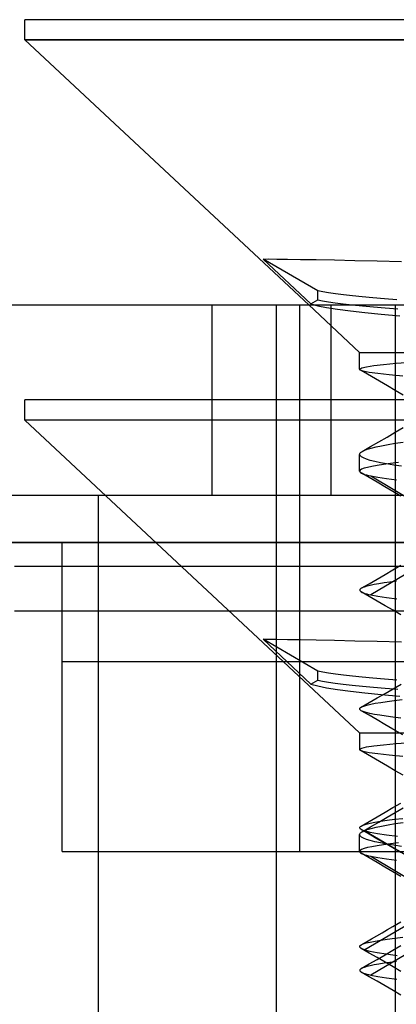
# Model space of a CAD drawing. Header units: millimetres. Extents: x 0 to 93, y -50 to 1.2.
# Tile 48 of 137: x 4.7 to 6.3, y -2.9 to 1.2. Entities that reach past the tile are written whole.
import ezdxf

# ---------------------------------------------------------------- set-up
doc = ezdxf.new("R2010")
doc.units = ezdxf.units.MM
doc.layers.add('MAIN-1', color=7, linetype='Continuous')
doc.layers.add('MAIN-2', color=7, linetype='Continuous')

msp = doc.modelspace()

# ---------------------------------------------------------------- linework, layer by layer
at = {"layer": 'MAIN-1'}
for p, q in [((7.6, 1.2), (4.69, 1.2)), ((4.69, 1.1148), (4.69, 1.2)), ((4.69, 1.1148), (7.6, 1.1148)), ((4.69, 1.1148), (5.8855, 0)), ((2.5, 0), (90.5, 0)), ((90.5, -1), (2.5, -1))]:
    msp.add_line(p, q, dxfattribs=at)
at = {"layer": 'MAIN-2'}
for p, q in [((7.6, 1.1148), (4.69, 1.1148)), ((7.6, 1.1148), (4.69, 1.1148)), ((5.6938, 0.193), (5.7169, 0.1932)), ((5.6938, 0.193), (5.7169, 0.1932)), ((5.9239, 0.0591), (5.6938, 0.193)), ((5.6938, 0.193), (5.8948, 0.004)), ((5.9239, 0.0591), (5.6938, 0.193)), ((5.6938, 0.193), (5.8948, 0.004)), ((5.7169, 0.1932), (5.751, 0.193)), ((5.7169, 0.1932), (5.751, 0.193)), ((5.751, 0.193), (5.7958, 0.1925)), ((5.751, 0.193), (5.7958, 0.1925)), ((5.7958, 0.1925), (5.8513, 0.1916)), ((5.7958, 0.1925), (5.8513, 0.1916)), ((5.8513, 0.1916), (5.9174, 0.1905)), ((5.8513, 0.1916), (5.9174, 0.1905)), ((5.9174, 0.1905), (5.9938, 0.189)), ((5.9174, 0.1905), (5.9938, 0.189)), ((5.9938, 0.189), (6.0796, 0.1872)), ((5.9938, 0.189), (6.0796, 0.1872)), ((6.0796, 0.1872), (6.1741, 0.1851)), ((6.0796, 0.1872), (6.1741, 0.1851)), ((6.1741, 0.1851), (6.2764, 0.1827)), ((6.1741, 0.1851), (6.2764, 0.1827)), ((5.9444, 0.0549), (5.9239, 0.0591)), ((5.9239, 0.0209), (5.9239, 0.0591)), ((5.9444, 0.0549), (5.9239, 0.0591)), ((5.9239, 0.0209), (5.9239, 0.0591)), ((5.9692, 0.0508), (5.9444, 0.0549)), ((5.9692, 0.0508), (5.9444, 0.0549)), ((5.9984, 0.0466), (5.9692, 0.0508)), ((5.9984, 0.0466), (5.9692, 0.0508)), ((6.0318, 0.0424), (5.9984, 0.0466)), ((6.0318, 0.0424), (5.9984, 0.0466)), ((6.0694, 0.0382), (6.0318, 0.0424)), ((6.0694, 0.0382), (6.0318, 0.0424)), ((5.8855, 0), (6.1, -0.2)), ((5.8948, 0.004), (5.9239, 0.0209)), ((5.8948, 0.004), (5.9239, 0.0209)), ((5.8948, 0.004), (5.9234, -0.0034)), ((5.8948, 0.004), (5.9234, -0.0034)), ((5.9239, 0.0209), (5.9441, 0.0169)), ((5.9239, 0.0209), (5.9441, 0.0169)), ((5.9441, 0.0169), (5.9686, 0.0127)), ((5.9441, 0.0169), (5.9686, 0.0127)), ((5.9686, 0.0127), (5.9975, 0.0086)), ((5.9686, 0.0127), (5.9975, 0.0086)), ((5.9975, 0.0086), (6.0311, 0.0043)), ((5.9975, 0.0086), (6.0311, 0.0043)), ((6.0311, 0.0043), (6.0691, 0.0001)), ((6.0311, 0.0043), (6.0691, 0.0001)), ((6.0691, 0.0001), (6.1113, -0.0042)), ((6.0691, 0.0001), (6.1113, -0.0042)), ((6.1108, 0.034), (6.0694, 0.0382)), ((6.1108, 0.034), (6.0694, 0.0382)), ((6.1558, 0.0298), (6.1108, 0.034)), ((6.1558, 0.0298), (6.1108, 0.034)), ((6.2043, 0.0256), (6.1558, 0.0298)), ((6.2043, 0.0256), (6.1558, 0.0298)), ((6.2561, 0.0214), (6.2043, 0.0256)), ((6.2561, 0.0214), (6.2043, 0.0256)), ((5.4793, -0.8), (5.4793, 0)), ((5.4793, -0.8), (5.4793, 0)), ((5.75, -9), (5.75, 0)), ((5.8475, -2.3), (5.8475, 0)), ((5.8475, -2.3), (5.8475, 0)), ((5.8475, -1.5), (5.8475, 0)), ((5.8475, -1.5), (5.8475, 0)), ((5.9234, -0.0034), (5.9609, -0.0107)), ((5.9234, -0.0034), (5.9609, -0.0107)), ((5.9609, -0.0107), (6.0071, -0.0179)), ((5.9609, -0.0107), (6.0071, -0.0179)), ((5.9798, -0.8), (5.9798, 0)), ((5.9798, -0.8), (5.9798, 0)), ((6.0071, -0.0179), (6.061, -0.0249)), ((6.0071, -0.0179), (6.061, -0.0249)), ((6.061, -0.0249), (6.1218, -0.0318)), ((6.061, -0.0249), (6.1218, -0.0318)), ((6.1113, -0.0042), (6.1576, -0.0085)), ((6.1113, -0.0042), (6.1576, -0.0085)), ((6.1218, -0.0318), (6.1904, -0.0387)), ((6.1218, -0.0318), (6.1904, -0.0387)), ((6.1576, -0.0085), (6.2076, -0.0128)), ((6.1576, -0.0085), (6.2076, -0.0128)), ((6.1904, -0.0387), (6.2685, -0.0457)), ((6.1904, -0.0387), (6.2685, -0.0457)), ((6.2076, -0.0128), (6.2607, -0.0171)), ((6.2076, -0.0128), (6.2607, -0.0171)), ((6.2505, -9), (6.2505, 0)), ((6.1, -0.2), (7.6, -0.2)), ((6.1, -0.271), (6.1, -0.2)), ((6.1, -0.2), (7.6, -0.2)), ((6.1, -0.271), (6.1, -0.2)), ((6.201, -0.2505), (6.2535, -0.2457)), ((6.201, -0.2505), (6.2535, -0.2457)), ((6.2535, -0.2457), (6.3166, -0.241)), ((6.2535, -0.2457), (6.3166, -0.241)), ((6.1, -0.2712), (6.1001, -0.2705)), ((6.1002, -0.2719), (6.1, -0.2712)), ((6.1001, -0.2705), (6.1003, -0.2699)), ((6.1006, -0.2726), (6.1002, -0.2719)), ((6.1003, -0.2699), (6.1087, -0.265)), ((6.1003, -0.2699), (6.1087, -0.265)), ((6.1012, -0.2733), (6.1006, -0.2726)), ((6.102, -0.274), (6.1012, -0.2733)), ((6.1149, -0.2791), (6.102, -0.274)), ((6.1149, -0.2791), (6.102, -0.274)), ((6.1162, -0.2822), (6.1033, -0.2748)), ((6.1087, -0.265), (6.1284, -0.2601)), ((6.1087, -0.265), (6.1284, -0.2601)), ((6.1397, -0.2842), (6.1149, -0.2791)), ((6.1397, -0.2842), (6.1149, -0.2791)), ((6.1497, -0.3016), (6.1162, -0.2822)), ((6.1284, -0.2601), (6.1593, -0.2553)), ((6.1284, -0.2601), (6.1593, -0.2553)), ((6.1762, -0.2893), (6.1397, -0.2842)), ((6.1762, -0.2893), (6.1397, -0.2842)), ((6.1593, -0.2553), (6.201, -0.2505)), ((6.1593, -0.2553), (6.201, -0.2505)), ((6.2238, -0.2945), (6.1762, -0.2893)), ((6.2238, -0.2945), (6.1762, -0.2893)), ((6.1832, -0.321), (6.1497, -0.3016)), ((6.2167, -0.3404), (6.1832, -0.321)), ((6.2821, -0.2997), (6.2238, -0.2945)), ((6.2821, -0.2997), (6.2238, -0.2945)), ((6.2501, -0.3598), (6.2167, -0.3404)), ((6.2836, -0.3792), (6.2501, -0.3598)), ((4.69, -0.4852), (4.69, -0.4)), ((7.6, -0.4), (4.69, -0.4)), ((4.69, -0.4852), (4.69, -0.4)), ((7.6, -0.4852), (4.69, -0.4852)), ((7.6, -0.4852), (4.69, -0.4852)), ((4.69, -0.4852), (6.1, -1.8)), ((6.2153, -0.5558), (6.2501, -0.5355)), ((6.2153, -0.5558), (6.2501, -0.5355)), ((6.2501, -0.5355), (6.2836, -0.516)), ((6.2501, -0.5355), (6.2836, -0.516)), ((6.1455, -0.5964), (6.1804, -0.5761)), ((6.1455, -0.5964), (6.1804, -0.5761)), ((6.1804, -0.5761), (6.2153, -0.5558)), ((6.1804, -0.5761), (6.2153, -0.5558)), ((6.2497, -0.5823), (6.2832, -0.5772)), ((6.2497, -0.5823), (6.2832, -0.5772)), ((6.1041, -0.6214), (6.1063, -0.6196)), ((6.1041, -0.6214), (6.1063, -0.6196)), ((6.1063, -0.6196), (6.1089, -0.6177)), ((6.1063, -0.6196), (6.1089, -0.6177)), ((6.1089, -0.6177), (6.1187, -0.6127)), ((6.1089, -0.6177), (6.1187, -0.6127)), ((6.1106, -0.6167), (6.1455, -0.5964)), ((6.1106, -0.6167), (6.1455, -0.5964)), ((6.1187, -0.6127), (6.132, -0.6076)), ((6.1187, -0.6127), (6.132, -0.6076)), ((6.132, -0.6076), (6.1488, -0.6026)), ((6.132, -0.6076), (6.1488, -0.6026)), ((6.1488, -0.6026), (6.169, -0.5975)), ((6.1488, -0.6026), (6.169, -0.5975)), ((6.169, -0.5975), (6.1926, -0.5925)), ((6.169, -0.5975), (6.1926, -0.5925)), ((6.1926, -0.5925), (6.2195, -0.5874)), ((6.1926, -0.5925), (6.2195, -0.5874)), ((6.2195, -0.5874), (6.2497, -0.5823)), ((6.2195, -0.5874), (6.2497, -0.5823)), ((6.1, -0.6288), (6.1003, -0.627)), ((6.1, -0.6288), (6.1003, -0.627)), ((6.1017, -0.6339), (6.1, -0.6288)), ((6.1017, -0.6339), (6.1, -0.6288)), ((6.1, -0.7001), (6.1, -0.629)), ((6.1, -0.7001), (6.1, -0.629)), ((6.1003, -0.627), (6.1011, -0.6251)), ((6.1003, -0.627), (6.1011, -0.6251)), ((6.1011, -0.6251), (6.1023, -0.6233)), ((6.1011, -0.6251), (6.1023, -0.6233)), ((6.1071, -0.6389), (6.1017, -0.6339)), ((6.1071, -0.6389), (6.1017, -0.6339)), ((6.1023, -0.6233), (6.1041, -0.6214)), ((6.1023, -0.6233), (6.1041, -0.6214)), ((6.1161, -0.644), (6.1071, -0.6389)), ((6.1161, -0.644), (6.1071, -0.6389)), ((6.1287, -0.649), (6.1161, -0.644)), ((6.1287, -0.649), (6.1161, -0.644)), ((6.1448, -0.654), (6.1287, -0.649)), ((6.1448, -0.654), (6.1287, -0.649)), ((6.1643, -0.6589), (6.1448, -0.654)), ((6.1643, -0.6589), (6.1448, -0.654)), ((6.1872, -0.6639), (6.1643, -0.6589)), ((6.1872, -0.6639), (6.1643, -0.6589)), ((6.1021, -0.6959), (6.1, -0.7001)), ((6.1021, -0.6959), (6.1, -0.7001)), ((6.1, -0.7001), (6.1002, -0.7013)), ((6.1, -0.7001), (6.1002, -0.7013)), ((6.1002, -0.7013), (6.1007, -0.7025)), ((6.1002, -0.7013), (6.1007, -0.7025)), ((6.1007, -0.7025), (6.1016, -0.7037)), ((6.1007, -0.7025), (6.1016, -0.7037)), ((6.1016, -0.7037), (6.1028, -0.7049)), ((6.1016, -0.7037), (6.1028, -0.7049)), ((6.1084, -0.6917), (6.1021, -0.6959)), ((6.1084, -0.6917), (6.1021, -0.6959)), ((6.1188, -0.6876), (6.1084, -0.6917)), ((6.1188, -0.6876), (6.1084, -0.6917)), ((6.1332, -0.6835), (6.1188, -0.6876)), ((6.1332, -0.6835), (6.1188, -0.6876)), ((6.1515, -0.6795), (6.1332, -0.6835)), ((6.1515, -0.6795), (6.1332, -0.6835)), ((6.1737, -0.6754), (6.1515, -0.6795)), ((6.1737, -0.6754), (6.1515, -0.6795)), ((6.1997, -0.6714), (6.1737, -0.6754)), ((6.1997, -0.6714), (6.1737, -0.6754)), ((6.2135, -0.6688), (6.1872, -0.6639)), ((6.2135, -0.6688), (6.1872, -0.6639)), ((6.2296, -0.6674), (6.1997, -0.6714)), ((6.2296, -0.6674), (6.1997, -0.6714)), ((6.2433, -0.6738), (6.2135, -0.6688)), ((6.2433, -0.6738), (6.2135, -0.6688)), ((6.2633, -0.6633), (6.2296, -0.6674)), ((6.2633, -0.6633), (6.2296, -0.6674)), ((6.2766, -0.6787), (6.2433, -0.6738)), ((6.2766, -0.6787), (6.2433, -0.6738)), ((6.1028, -0.7049), (6.1043, -0.7061)), ((6.1028, -0.7049), (6.1043, -0.7061)), ((6.1043, -0.7061), (6.1062, -0.7073)), ((6.1043, -0.7061), (6.1062, -0.7073)), ((6.1396, -0.7266), (6.1061, -0.7072)), ((6.1396, -0.7266), (6.1061, -0.7072)), ((6.1062, -0.7073), (6.1104, -0.7094)), ((6.1062, -0.7073), (6.1104, -0.7094)), ((6.1104, -0.7094), (6.1157, -0.7115)), ((6.1104, -0.7094), (6.1157, -0.7115)), ((6.1157, -0.7115), (6.122, -0.7136)), ((6.1157, -0.7115), (6.122, -0.7136)), ((6.122, -0.7136), (6.1293, -0.7156)), ((6.122, -0.7136), (6.1293, -0.7156)), ((6.1293, -0.7156), (6.1377, -0.7177)), ((6.1293, -0.7156), (6.1377, -0.7177)), ((6.1377, -0.7177), (6.1472, -0.7198)), ((6.1377, -0.7177), (6.1472, -0.7198)), ((6.1731, -0.746), (6.1396, -0.7266)), ((6.1731, -0.746), (6.1396, -0.7266)), ((6.1472, -0.7198), (6.5347, -0.9509)), ((6.1472, -0.7198), (6.1764, -0.7254)), ((6.1472, -0.7198), (6.5347, -0.9509)), ((6.1472, -0.7198), (6.1764, -0.7254)), ((6.1764, -0.7254), (6.2124, -0.731)), ((6.1764, -0.7254), (6.2124, -0.731)), ((6.2124, -0.731), (6.2552, -0.7365)), ((6.2124, -0.731), (6.2552, -0.7365)), ((6.2065, -0.7655), (6.1731, -0.746)), ((6.2065, -0.7655), (6.1731, -0.746)), ((6.24, -0.7849), (6.2065, -0.7655)), ((6.24, -0.7849), (6.2065, -0.7655)), ((6.2735, -0.8043), (6.24, -0.7849)), ((6.2735, -0.8043), (6.24, -0.7849)), ((3.959, -0.8), (5.9798, -0.8)), ((5.0005, -8), (5.0005, -0.8)), ((5.9798, -0.8), (10.0212, -0.8)), ((6.5348, -0.9891), (6.1473, -1.2201)), ((6.5348, -0.9891), (6.1473, -1.2201)), ((2.5, -1), (90.5, -1)), ((4.8475, -2.3), (4.8475, -1)), ((10.5525, -1.1), (4.6475, -1.1)), ((5.0005, -1.288), (5.0005, -1.1)), ((6.2068, -1.1343), (6.2402, -1.1149)), ((6.2402, -1.1149), (6.2738, -1.0954)), ((6.14, -1.1731), (6.1734, -1.1537)), ((6.1734, -1.1537), (6.2068, -1.1343)), ((6.1009, -1.1973), (6.1002, -1.1998)), ((6.1002, -1.1998), (6.1009, -1.2023)), ((6.103, -1.1949), (6.1009, -1.1973)), ((6.1066, -1.1924), (6.103, -1.1949)), ((6.1066, -1.1924), (6.14, -1.1731)), ((6.1081, -1.1916), (6.1066, -1.1924)), ((6.1081, -1.1916), (6.1066, -1.1924)), ((6.1099, -1.1907), (6.1081, -1.1916)), ((6.1099, -1.1907), (6.1081, -1.1916)), ((6.1118, -1.1899), (6.1099, -1.1907)), ((6.1118, -1.1899), (6.1099, -1.1907)), ((6.1138, -1.189), (6.1118, -1.1899)), ((6.1138, -1.189), (6.1118, -1.1899)), ((6.1161, -1.1882), (6.1138, -1.189)), ((6.1161, -1.1882), (6.1138, -1.189)), ((6.1185, -1.1873), (6.1161, -1.1882)), ((6.1185, -1.1873), (6.1161, -1.1882)), ((6.1298, -1.1839), (6.1185, -1.1873)), ((6.1298, -1.1839), (6.1185, -1.1873)), ((6.1439, -1.1805), (6.1298, -1.1839)), ((6.1439, -1.1805), (6.1298, -1.1839)), ((6.1607, -1.177), (6.1439, -1.1805)), ((6.1607, -1.177), (6.1439, -1.1805)), ((6.1802, -1.1735), (6.1607, -1.177)), ((6.1802, -1.1735), (6.1607, -1.177)), ((6.2026, -1.17), (6.1802, -1.1735)), ((6.2026, -1.17), (6.1802, -1.1735)), ((6.2276, -1.1665), (6.2026, -1.17)), ((6.2276, -1.1665), (6.2026, -1.17)), ((6.2552, -1.163), (6.2276, -1.1665)), ((6.2552, -1.163), (6.2276, -1.1665)), ((6.1009, -1.2023), (6.1031, -1.2047)), ((6.1031, -1.2047), (6.1066, -1.2072)), ((6.1066, -1.2072), (6.1108, -1.2094)), ((6.1066, -1.2072), (6.1108, -1.2094)), ((6.1401, -1.2266), (6.1067, -1.2073)), ((6.1108, -1.2094), (6.1161, -1.2115)), ((6.1108, -1.2094), (6.1161, -1.2115)), ((6.1161, -1.2115), (6.1223, -1.2137)), ((6.1161, -1.2115), (6.1223, -1.2137)), ((6.1223, -1.2137), (6.1296, -1.2158)), ((6.1223, -1.2137), (6.1296, -1.2158)), ((6.1296, -1.2158), (6.1379, -1.2179)), ((6.1296, -1.2158), (6.1379, -1.2179)), ((6.1379, -1.2179), (6.1473, -1.2201)), ((6.1379, -1.2179), (6.1473, -1.2201)), ((6.1736, -1.246), (6.1401, -1.2266)), ((6.1473, -1.2201), (6.1766, -1.2256)), ((6.1473, -1.2201), (6.1766, -1.2256)), ((6.1766, -1.2256), (6.2129, -1.2311)), ((6.1766, -1.2256), (6.2129, -1.2311)), ((6.2129, -1.2311), (6.2559, -1.2365)), ((6.2129, -1.2311), (6.2559, -1.2365)), ((6.207, -1.2655), (6.1736, -1.246)), ((6.2405, -1.2849), (6.207, -1.2655)), ((10.5525, -1.288), (4.6475, -1.288)), ((6.274, -1.3044), (6.2405, -1.2849)), ((5.6938, -1.407), (5.7169, -1.4068)), ((5.6938, -1.407), (5.7169, -1.4068)), ((5.9239, -1.5409), (5.6938, -1.407)), ((5.6938, -1.407), (5.8948, -1.596)), ((5.9239, -1.5409), (5.6938, -1.407)), ((5.6938, -1.407), (5.8948, -1.596)), ((5.7169, -1.4068), (5.751, -1.407)), ((5.7169, -1.4068), (5.751, -1.407)), ((5.751, -1.407), (5.7958, -1.4075)), ((5.751, -1.407), (5.7958, -1.4075)), ((5.7958, -1.4075), (5.8513, -1.4084)), ((5.7958, -1.4075), (5.8513, -1.4084)), ((5.8513, -1.4084), (5.9174, -1.4095)), ((5.8513, -1.4084), (5.9174, -1.4095)), ((5.9174, -1.4095), (5.9938, -1.411)), ((5.9174, -1.4095), (5.9938, -1.411)), ((5.9938, -1.411), (6.0796, -1.4128)), ((5.9938, -1.411), (6.0796, -1.4128)), ((6.0796, -1.4128), (6.1741, -1.4149)), ((6.0796, -1.4128), (6.1741, -1.4149)), ((6.1741, -1.4149), (6.2764, -1.4173)), ((6.1741, -1.4149), (6.2764, -1.4173)), ((4.8475, -1.5), (7.6, -1.5)), ((5.9444, -1.5451), (5.9239, -1.5409)), ((5.9239, -1.5791), (5.9239, -1.5409)), ((5.9444, -1.5451), (5.9239, -1.5409)), ((5.9239, -1.5791), (5.9239, -1.5409)), ((5.9692, -1.5492), (5.9444, -1.5451)), ((5.9692, -1.5492), (5.9444, -1.5451)), ((5.9984, -1.5534), (5.9692, -1.5492)), ((5.9984, -1.5534), (5.9692, -1.5492)), ((6.0318, -1.5576), (5.9984, -1.5534)), ((6.0318, -1.5576), (5.9984, -1.5534)), ((6.0694, -1.5618), (6.0318, -1.5576)), ((6.0694, -1.5618), (6.0318, -1.5576)), ((6.1108, -1.566), (6.0694, -1.5618)), ((6.1108, -1.566), (6.0694, -1.5618)), ((6.1558, -1.5702), (6.1108, -1.566)), ((6.1558, -1.5702), (6.1108, -1.566)), ((6.2043, -1.5744), (6.1558, -1.5702)), ((6.2043, -1.5744), (6.1558, -1.5702)), ((5.8948, -1.596), (5.9239, -1.5791)), ((5.8948, -1.596), (5.9239, -1.5791)), ((5.8948, -1.596), (5.9234, -1.6034)), ((5.8948, -1.596), (5.9234, -1.6034)), ((5.9234, -1.6034), (5.9609, -1.6107)), ((5.9234, -1.6034), (5.9609, -1.6107)), ((5.9239, -1.5791), (5.9441, -1.5831)), ((5.9239, -1.5791), (5.9441, -1.5831)), ((5.9441, -1.5831), (5.9686, -1.5873)), ((5.9441, -1.5831), (5.9686, -1.5873)), ((5.9609, -1.6107), (6.0071, -1.6179)), ((5.9609, -1.6107), (6.0071, -1.6179)), ((5.9686, -1.5873), (5.9975, -1.5914)), ((5.9686, -1.5873), (5.9975, -1.5914)), ((5.9975, -1.5914), (6.0311, -1.5957)), ((5.9975, -1.5914), (6.0311, -1.5957)), ((6.0311, -1.5957), (6.0691, -1.5999)), ((6.0311, -1.5957), (6.0691, -1.5999)), ((6.0691, -1.5999), (6.1113, -1.6042)), ((6.0691, -1.5999), (6.1113, -1.6042)), ((6.1113, -1.6042), (6.1576, -1.6085)), ((6.1113, -1.6042), (6.1576, -1.6085)), ((6.1576, -1.6085), (6.2076, -1.6128)), ((6.1576, -1.6085), (6.2076, -1.6128)), ((6.2561, -1.5786), (6.2043, -1.5744)), ((6.2561, -1.5786), (6.2043, -1.5744)), ((6.2072, -1.6345), (6.2406, -1.615)), ((6.2072, -1.6345), (6.2406, -1.615)), ((6.2076, -1.6128), (6.2607, -1.6171)), ((6.2076, -1.6128), (6.2607, -1.6171)), ((6.2406, -1.615), (6.2742, -1.5956)), ((6.2406, -1.615), (6.2742, -1.5956)), ((6.0071, -1.6179), (6.061, -1.6249)), ((6.0071, -1.6179), (6.061, -1.6249)), ((6.061, -1.6249), (6.1218, -1.6318)), ((6.061, -1.6249), (6.1218, -1.6318)), ((6.1218, -1.6318), (6.1904, -1.6387)), ((6.1218, -1.6318), (6.1904, -1.6387)), ((6.1403, -1.6733), (6.1737, -1.6539)), ((6.1403, -1.6733), (6.1737, -1.6539)), ((6.1737, -1.6539), (6.2072, -1.6345)), ((6.1737, -1.6539), (6.2072, -1.6345)), ((6.1904, -1.6387), (6.2685, -1.6457)), ((6.1904, -1.6387), (6.2685, -1.6457)), ((6.1003, -1.6996), (6.1013, -1.697)), ((6.1003, -1.6996), (6.1013, -1.697)), ((6.1013, -1.697), (6.104, -1.6944)), ((6.1013, -1.697), (6.104, -1.6944)), ((6.104, -1.6944), (6.1082, -1.6917)), ((6.104, -1.6944), (6.1082, -1.6917)), ((6.1068, -1.6927), (6.1403, -1.6733)), ((6.1068, -1.6927), (6.1403, -1.6733)), ((6.1082, -1.6917), (6.1174, -1.6878)), ((6.1082, -1.6917), (6.1174, -1.6878)), ((6.1174, -1.6878), (6.1302, -1.6839)), ((6.1174, -1.6878), (6.1302, -1.6839)), ((6.1302, -1.6839), (6.1464, -1.68)), ((6.1302, -1.6839), (6.1464, -1.68)), ((6.1464, -1.68), (6.166, -1.6761)), ((6.1464, -1.68), (6.166, -1.6761)), ((6.166, -1.6761), (6.189, -1.6724)), ((6.166, -1.6761), (6.189, -1.6724)), ((6.189, -1.6724), (6.2154, -1.6686)), ((6.189, -1.6724), (6.2154, -1.6686)), ((6.2154, -1.6686), (6.2452, -1.6647)), ((6.2154, -1.6686), (6.2452, -1.6647)), ((6.2452, -1.6647), (6.2784, -1.6609)), ((6.2452, -1.6647), (6.2784, -1.6609)), ((6.1008, -1.7023), (6.1003, -1.6996)), ((6.1008, -1.7023), (6.1003, -1.6996)), ((6.1029, -1.7049), (6.1008, -1.7023)), ((6.1029, -1.7049), (6.1008, -1.7023)), ((6.1067, -1.7075), (6.1029, -1.7049)), ((6.1067, -1.7075), (6.1029, -1.7049)), ((6.1398, -1.7267), (6.1064, -1.7073)), ((6.1398, -1.7267), (6.1064, -1.7073)), ((6.1153, -1.7114), (6.1067, -1.7075)), ((6.1153, -1.7114), (6.1067, -1.7075)), ((6.1276, -1.7152), (6.1153, -1.7114)), ((6.1276, -1.7152), (6.1153, -1.7114)), ((6.1433, -1.7191), (6.1276, -1.7152)), ((6.1433, -1.7191), (6.1276, -1.7152)), ((6.1732, -1.7461), (6.1398, -1.7267)), ((6.1732, -1.7461), (6.1398, -1.7267)), ((6.1625, -1.7229), (6.1433, -1.7191)), ((6.1625, -1.7229), (6.1433, -1.7191)), ((6.185, -1.7267), (6.1625, -1.7229)), ((6.185, -1.7267), (6.1625, -1.7229)), ((6.211, -1.7306), (6.185, -1.7267)), ((6.211, -1.7306), (6.185, -1.7267)), ((6.2403, -1.7345), (6.211, -1.7306)), ((6.2403, -1.7345), (6.211, -1.7306)), ((6.273, -1.7384), (6.2403, -1.7345)), ((6.273, -1.7384), (6.2403, -1.7345)), ((6.2065, -1.7654), (6.1732, -1.7461)), ((6.2065, -1.7654), (6.1732, -1.7461)), ((6.2399, -1.7848), (6.2065, -1.7654)), ((6.2399, -1.7848), (6.2065, -1.7654)), ((6.1, -1.8), (7.6, -1.8)), ((6.1, -1.8), (6.1, -1.871)), ((6.1, -1.8), (7.6, -1.8)), ((6.1, -1.8), (6.1, -1.871)), ((6.2822, -1.8093), (6.2399, -1.7848)), ((6.2822, -1.8093), (6.2399, -1.7848)), ((6.1087, -1.865), (6.1284, -1.8601)), ((6.1087, -1.865), (6.1284, -1.8601)), ((6.1284, -1.8601), (6.1593, -1.8553)), ((6.1284, -1.8601), (6.1593, -1.8553)), ((6.1593, -1.8553), (6.201, -1.8505)), ((6.1593, -1.8553), (6.201, -1.8505)), ((6.201, -1.8505), (6.2535, -1.8457)), ((6.201, -1.8505), (6.2535, -1.8457)), ((6.2535, -1.8457), (6.3166, -1.841)), ((6.2535, -1.8457), (6.3166, -1.841)), ((6.1, -1.8712), (6.1001, -1.8705)), ((6.1, -1.8712), (6.1001, -1.8705)), ((6.1002, -1.8719), (6.1, -1.8712)), ((6.1002, -1.8719), (6.1, -1.8712)), ((6.1001, -1.8705), (6.1003, -1.8699)), ((6.1001, -1.8705), (6.1003, -1.8699)), ((6.1006, -1.8726), (6.1002, -1.8719)), ((6.1006, -1.8726), (6.1002, -1.8719)), ((6.1003, -1.8699), (6.1087, -1.865)), ((6.1003, -1.8699), (6.1087, -1.865)), ((6.1012, -1.8733), (6.1006, -1.8726)), ((6.1012, -1.8733), (6.1006, -1.8726)), ((6.102, -1.874), (6.1012, -1.8733)), ((6.102, -1.874), (6.1012, -1.8733)), ((6.1149, -1.8791), (6.102, -1.874)), ((6.1149, -1.8791), (6.102, -1.874)), ((6.1162, -1.8822), (6.1033, -1.8748)), ((6.1162, -1.8822), (6.1033, -1.8748)), ((6.1397, -1.8842), (6.1149, -1.8791)), ((6.1397, -1.8842), (6.1149, -1.8791)), ((6.1497, -1.9016), (6.1162, -1.8822)), ((6.1497, -1.9016), (6.1162, -1.8822)), ((6.1762, -1.8893), (6.1397, -1.8842)), ((6.1762, -1.8893), (6.1397, -1.8842)), ((6.1832, -1.921), (6.1497, -1.9016)), ((6.1832, -1.921), (6.1497, -1.9016)), ((6.2238, -1.8945), (6.1762, -1.8893)), ((6.2238, -1.8945), (6.1762, -1.8893)), ((6.2821, -1.8997), (6.2238, -1.8945)), ((6.2821, -1.8997), (6.2238, -1.8945)), ((6.2167, -1.9404), (6.1832, -1.921)), ((6.2167, -1.9404), (6.1832, -1.921)), ((6.2501, -1.9598), (6.2167, -1.9404)), ((6.2501, -1.9598), (6.2167, -1.9404)), ((6.2836, -1.9792), (6.2501, -1.9598)), ((6.2836, -1.9792), (6.2501, -1.9598)), ((6.2403, -2.1153), (6.2738, -2.0958)), ((6.2403, -2.1153), (6.2738, -2.0958)), ((6.1398, -2.1735), (6.1733, -2.1541)), ((6.1398, -2.1735), (6.1733, -2.1541)), ((6.1733, -2.1541), (6.2068, -2.1347)), ((6.1733, -2.1541), (6.2068, -2.1347)), ((6.2068, -2.1347), (6.2403, -2.1153)), ((6.2068, -2.1347), (6.2403, -2.1153)), ((6.2153, -2.1558), (6.2501, -2.1355)), ((6.2153, -2.1558), (6.2501, -2.1355)), ((6.2501, -2.1355), (6.2836, -2.116)), ((6.2501, -2.1355), (6.2836, -2.116)), ((6.1008, -2.1976), (6.1029, -2.1953)), ((6.1008, -2.1976), (6.1029, -2.1953)), ((6.1029, -2.1953), (6.1063, -2.1929)), ((6.1029, -2.1953), (6.1063, -2.1929)), ((6.1063, -2.193), (6.1398, -2.1735)), ((6.1063, -2.193), (6.1398, -2.1735)), ((6.1063, -2.1929), (6.1151, -2.1889)), ((6.1063, -2.1929), (6.1151, -2.1889)), ((6.1151, -2.1889), (6.1277, -2.1848)), ((6.1151, -2.1889), (6.1277, -2.1848)), ((6.1277, -2.1848), (6.1441, -2.1807)), ((6.1277, -2.1848), (6.1441, -2.1807)), ((6.1441, -2.1807), (6.1642, -2.1765)), ((6.1441, -2.1807), (6.1642, -2.1765)), ((6.1455, -2.1964), (6.1804, -2.1761)), ((6.1455, -2.1964), (6.1804, -2.1761)), ((6.1642, -2.1765), (6.1882, -2.1724)), ((6.1642, -2.1765), (6.1882, -2.1724)), ((6.169, -2.1975), (6.1926, -2.1925)), ((6.169, -2.1975), (6.1926, -2.1925)), ((6.1804, -2.1761), (6.2153, -2.1558)), ((6.1804, -2.1761), (6.2153, -2.1558)), ((6.1882, -2.1724), (6.2158, -2.1683)), ((6.1882, -2.1724), (6.2158, -2.1683)), ((6.1926, -2.1925), (6.2195, -2.1874)), ((6.1926, -2.1925), (6.2195, -2.1874)), ((6.2158, -2.1683), (6.2469, -2.1643)), ((6.2158, -2.1683), (6.2469, -2.1643)), ((6.2195, -2.1874), (6.2497, -2.1823)), ((6.2195, -2.1874), (6.2497, -2.1823)), ((6.2469, -2.1643), (6.2815, -2.1603)), ((6.2469, -2.1643), (6.2815, -2.1603)), ((6.2497, -2.1823), (6.2832, -2.1772)), ((6.2497, -2.1823), (6.2832, -2.1772)), ((6.1, -2.2288), (6.1003, -2.227)), ((6.1, -2.2288), (6.1003, -2.227)), ((6.1017, -2.2339), (6.1, -2.2288)), ((6.1017, -2.2339), (6.1, -2.2288)), ((6.1, -2.3001), (6.1, -2.229)), ((6.1, -2.3001), (6.1, -2.229)), ((6.1001, -2.2), (6.1008, -2.1976)), ((6.1001, -2.2), (6.1008, -2.1976)), ((6.1007, -2.2023), (6.1001, -2.2)), ((6.1007, -2.2023), (6.1001, -2.2)), ((6.1003, -2.227), (6.1011, -2.2251)), ((6.1003, -2.227), (6.1011, -2.2251)), ((6.1028, -2.2047), (6.1007, -2.2023)), ((6.1028, -2.2047), (6.1007, -2.2023)), ((6.1011, -2.2251), (6.1023, -2.2233)), ((6.1011, -2.2251), (6.1023, -2.2233)), ((6.1071, -2.2389), (6.1017, -2.2339)), ((6.1071, -2.2389), (6.1017, -2.2339)), ((6.1023, -2.2233), (6.1041, -2.2214)), ((6.1023, -2.2233), (6.1041, -2.2214)), ((6.1061, -2.207), (6.1028, -2.2047)), ((6.1061, -2.207), (6.1028, -2.2047)), ((6.1041, -2.2214), (6.1063, -2.2196)), ((6.1041, -2.2214), (6.1063, -2.2196)), ((6.108, -2.2081), (6.1061, -2.207)), ((6.108, -2.2081), (6.1061, -2.207)), ((6.1396, -2.2264), (6.1062, -2.2071)), ((6.1396, -2.2264), (6.1062, -2.2071)), ((6.1063, -2.2196), (6.1089, -2.2177)), ((6.1063, -2.2196), (6.1089, -2.2177)), ((6.1102, -2.2091), (6.108, -2.2081)), ((6.1102, -2.2091), (6.108, -2.2081)), ((6.1089, -2.2177), (6.1187, -2.2127)), ((6.1089, -2.2177), (6.1187, -2.2127)), ((6.1125, -2.2101), (6.1102, -2.2091)), ((6.1125, -2.2101), (6.1102, -2.2091)), ((6.1106, -2.2167), (6.1455, -2.1964)), ((6.1106, -2.2167), (6.1455, -2.1964)), ((6.1152, -2.2111), (6.1125, -2.2101)), ((6.1152, -2.2111), (6.1125, -2.2101)), ((6.1181, -2.2122), (6.1152, -2.2111)), ((6.1181, -2.2122), (6.1152, -2.2111)), ((6.1212, -2.2132), (6.1181, -2.2122)), ((6.1212, -2.2132), (6.1181, -2.2122)), ((6.1187, -2.2127), (6.132, -2.2076)), ((6.1187, -2.2127), (6.132, -2.2076)), ((6.1212, -2.2132), (6.5157, -2.4442)), ((6.1439, -2.2192), (6.1212, -2.2132)), ((6.1212, -2.2132), (6.5157, -2.4442)), ((6.1439, -2.2192), (6.1212, -2.2132)), ((6.132, -2.2076), (6.1488, -2.2026)), ((6.132, -2.2076), (6.1488, -2.2026)), ((6.173, -2.2458), (6.1396, -2.2264)), ((6.173, -2.2458), (6.1396, -2.2264)), ((6.1747, -2.2253), (6.1439, -2.2192)), ((6.1747, -2.2253), (6.1439, -2.2192)), ((6.1488, -2.2026), (6.169, -2.1975)), ((6.1488, -2.2026), (6.169, -2.1975)), ((6.2133, -2.2312), (6.1747, -2.2253)), ((6.2133, -2.2312), (6.1747, -2.2253)), ((6.2595, -2.2371), (6.2133, -2.2312)), ((6.2595, -2.2371), (6.2133, -2.2312)), ((6.1161, -2.244), (6.1071, -2.2389)), ((6.1161, -2.244), (6.1071, -2.2389)), ((6.1287, -2.249), (6.1161, -2.244)), ((6.1287, -2.249), (6.1161, -2.244)), ((6.1448, -2.254), (6.1287, -2.249)), ((6.1448, -2.254), (6.1287, -2.249)), ((6.1643, -2.2589), (6.1448, -2.254)), ((6.1643, -2.2589), (6.1448, -2.254)), ((6.1737, -2.2754), (6.1515, -2.2795)), ((6.1737, -2.2754), (6.1515, -2.2795)), ((6.1872, -2.2639), (6.1643, -2.2589)), ((6.1872, -2.2639), (6.1643, -2.2589)), ((6.2065, -2.2652), (6.173, -2.2458)), ((6.2065, -2.2652), (6.173, -2.2458)), ((6.1997, -2.2714), (6.1737, -2.2754)), ((6.1997, -2.2714), (6.1737, -2.2754)), ((6.2135, -2.2688), (6.1872, -2.2639)), ((6.2135, -2.2688), (6.1872, -2.2639)), ((6.2296, -2.2674), (6.1997, -2.2714)), ((6.2296, -2.2674), (6.1997, -2.2714)), ((6.2399, -2.2846), (6.2065, -2.2652)), ((6.2399, -2.2846), (6.2065, -2.2652)), ((6.2433, -2.2738), (6.2135, -2.2688)), ((6.2433, -2.2738), (6.2135, -2.2688)), ((6.2633, -2.2633), (6.2296, -2.2674)), ((6.2633, -2.2633), (6.2296, -2.2674)), ((6.2766, -2.2787), (6.2433, -2.2738)), ((6.2766, -2.2787), (6.2433, -2.2738)), ((4.8475, -2.3), (7.6, -2.3)), ((6.1021, -2.2959), (6.1, -2.3001)), ((6.1021, -2.2959), (6.1, -2.3001)), ((6.1, -2.3001), (6.1002, -2.3013)), ((6.1, -2.3001), (6.1002, -2.3013)), ((6.1002, -2.3013), (6.1007, -2.3025)), ((6.1002, -2.3013), (6.1007, -2.3025)), ((6.1007, -2.3025), (6.1016, -2.3037)), ((6.1007, -2.3025), (6.1016, -2.3037)), ((6.1016, -2.3037), (6.1028, -2.3049)), ((6.1016, -2.3037), (6.1028, -2.3049)), ((6.1084, -2.2917), (6.1021, -2.2959)), ((6.1084, -2.2917), (6.1021, -2.2959)), ((6.1028, -2.3049), (6.1043, -2.3061)), ((6.1028, -2.3049), (6.1043, -2.3061)), ((6.1043, -2.3061), (6.1062, -2.3073)), ((6.1043, -2.3061), (6.1062, -2.3073)), ((6.1396, -2.3266), (6.1061, -2.3072)), ((6.1396, -2.3266), (6.1061, -2.3072)), ((6.1062, -2.3073), (6.1104, -2.3094)), ((6.1062, -2.3073), (6.1104, -2.3094)), ((6.1188, -2.2876), (6.1084, -2.2917)), ((6.1188, -2.2876), (6.1084, -2.2917)), ((6.1104, -2.3094), (6.1157, -2.3115)), ((6.1104, -2.3094), (6.1157, -2.3115)), ((6.1157, -2.3115), (6.122, -2.3136)), ((6.1157, -2.3115), (6.122, -2.3136)), ((6.1332, -2.2835), (6.1188, -2.2876)), ((6.1332, -2.2835), (6.1188, -2.2876)), ((6.122, -2.3136), (6.1293, -2.3156)), ((6.122, -2.3136), (6.1293, -2.3156)), ((6.1293, -2.3156), (6.1377, -2.3177)), ((6.1293, -2.3156), (6.1377, -2.3177)), ((6.1515, -2.2795), (6.1332, -2.2835)), ((6.1515, -2.2795), (6.1332, -2.2835)), ((6.1377, -2.3177), (6.1472, -2.3198)), ((6.1377, -2.3177), (6.1472, -2.3198)), ((6.1472, -2.3198), (6.5347, -2.5509)), ((6.1472, -2.3198), (6.1764, -2.3254)), ((6.1472, -2.3198), (6.5347, -2.5509)), ((6.1472, -2.3198), (6.1764, -2.3254)), ((6.2735, -2.3041), (6.2399, -2.2846)), ((6.2735, -2.3041), (6.2399, -2.2846)), ((6.1731, -2.346), (6.1396, -2.3266)), ((6.1731, -2.346), (6.1396, -2.3266)), ((6.2065, -2.3655), (6.1731, -2.346)), ((6.2065, -2.3655), (6.1731, -2.346)), ((6.1764, -2.3254), (6.2124, -2.331)), ((6.1764, -2.3254), (6.2124, -2.331)), ((6.2124, -2.331), (6.2552, -2.3365)), ((6.2124, -2.331), (6.2552, -2.3365)), ((6.24, -2.3849), (6.2065, -2.3655)), ((6.24, -2.3849), (6.2065, -2.3655)), ((6.2735, -2.4043), (6.24, -2.3849)), ((6.2735, -2.4043), (6.24, -2.3849)), ((6.5158, -2.4824), (6.1212, -2.7135)), ((6.5158, -2.4824), (6.1212, -2.7135)), ((6.5348, -2.5891), (6.1473, -2.8201)), ((6.5348, -2.5891), (6.1473, -2.8201)), ((6.2399, -2.6152), (6.2734, -2.5958)), ((6.2399, -2.6152), (6.2734, -2.5958)), ((6.1725, -2.6543), (6.1945, -2.6415)), ((6.1725, -2.6543), (6.1945, -2.6415)), ((6.1945, -2.6415), (6.2172, -2.6284)), ((6.1945, -2.6415), (6.2172, -2.6284)), ((6.2172, -2.6284), (6.2399, -2.6152)), ((6.2172, -2.6284), (6.2399, -2.6152)), ((6.1013, -2.6967), (6.1062, -2.6926)), ((6.1013, -2.6967), (6.1062, -2.6926)), ((6.1062, -2.6926), (6.1151, -2.6886)), ((6.1062, -2.6926), (6.1151, -2.6886)), ((6.1064, -2.6926), (6.1284, -2.6799)), ((6.1064, -2.6926), (6.1284, -2.6799)), ((6.1151, -2.6886), (6.1278, -2.6846)), ((6.1151, -2.6886), (6.1278, -2.6846)), ((6.1278, -2.6846), (6.1444, -2.6806)), ((6.1278, -2.6846), (6.1444, -2.6806)), ((6.1284, -2.6799), (6.1504, -2.6671)), ((6.1284, -2.6799), (6.1504, -2.6671)), ((6.1444, -2.6806), (6.1647, -2.6766)), ((6.1444, -2.6806), (6.1647, -2.6766)), ((6.1504, -2.6671), (6.1725, -2.6543)), ((6.1504, -2.6671), (6.1725, -2.6543)), ((6.1647, -2.6766), (6.1887, -2.6726)), ((6.1647, -2.6766), (6.1887, -2.6726)), ((6.1887, -2.6726), (6.2163, -2.6686)), ((6.1887, -2.6726), (6.2163, -2.6686)), ((6.2163, -2.6686), (6.2475, -2.6645)), ((6.2163, -2.6686), (6.2475, -2.6645)), ((6.2475, -2.6645), (6.2821, -2.6604)), ((6.2475, -2.6645), (6.2821, -2.6604)), ((6.1002, -2.7003), (6.1004, -2.6985)), ((6.1002, -2.7003), (6.1004, -2.6985)), ((6.1007, -2.7021), (6.1002, -2.7003)), ((6.1007, -2.7021), (6.1002, -2.7003)), ((6.1004, -2.6985), (6.1013, -2.6967)), ((6.1004, -2.6985), (6.1013, -2.6967)), ((6.102, -2.7039), (6.1007, -2.7021)), ((6.102, -2.7039), (6.1007, -2.7021)), ((6.1041, -2.7057), (6.102, -2.7039)), ((6.1041, -2.7057), (6.102, -2.7039)), ((6.1068, -2.7075), (6.1041, -2.7057)), ((6.1068, -2.7075), (6.1041, -2.7057)), ((6.1087, -2.7085), (6.1068, -2.7075)), ((6.1087, -2.7085), (6.1068, -2.7075)), ((6.1404, -2.7269), (6.107, -2.7075)), ((6.1404, -2.7269), (6.107, -2.7075)), ((6.1107, -2.7095), (6.1087, -2.7085)), ((6.1107, -2.7095), (6.1087, -2.7085)), ((6.113, -2.7105), (6.1107, -2.7095)), ((6.113, -2.7105), (6.1107, -2.7095)), ((6.1155, -2.7115), (6.113, -2.7105)), ((6.1155, -2.7115), (6.113, -2.7105)), ((6.1183, -2.7125), (6.1155, -2.7115)), ((6.1183, -2.7125), (6.1155, -2.7115)), ((6.1212, -2.7135), (6.1183, -2.7125)), ((6.1212, -2.7135), (6.1183, -2.7125)), ((6.1212, -2.7135), (6.1435, -2.7193)), ((6.1212, -2.7135), (6.1435, -2.7193)), ((6.1737, -2.7463), (6.1404, -2.7269)), ((6.1737, -2.7463), (6.1404, -2.7269)), ((6.1435, -2.7193), (6.1738, -2.725)), ((6.1435, -2.7193), (6.1738, -2.725)), ((6.1738, -2.725), (6.2119, -2.7308)), ((6.1738, -2.725), (6.2119, -2.7308)), ((6.2068, -2.7343), (6.2402, -2.7149)), ((6.2068, -2.7343), (6.2402, -2.7149)), ((6.2119, -2.7308), (6.2577, -2.7367)), ((6.2119, -2.7308), (6.2577, -2.7367)), ((6.2402, -2.7149), (6.2738, -2.6954)), ((6.2402, -2.7149), (6.2738, -2.6954)), ((6.1066, -2.7924), (6.14, -2.7731)), ((6.1066, -2.7924), (6.14, -2.7731)), ((6.14, -2.7731), (6.1734, -2.7537)), ((6.14, -2.7731), (6.1734, -2.7537)), ((6.1802, -2.7735), (6.1607, -2.777)), ((6.1802, -2.7735), (6.1607, -2.777)), ((6.1734, -2.7537), (6.2068, -2.7343)), ((6.1734, -2.7537), (6.2068, -2.7343)), ((6.2071, -2.7656), (6.1737, -2.7463)), ((6.2071, -2.7656), (6.1737, -2.7463)), ((6.2026, -2.77), (6.1802, -2.7735)), ((6.2026, -2.77), (6.1802, -2.7735)), ((6.2276, -2.7665), (6.2026, -2.77)), ((6.2276, -2.7665), (6.2026, -2.77)), ((6.2404, -2.785), (6.2071, -2.7656)), ((6.2404, -2.785), (6.2071, -2.7656)), ((6.2552, -2.763), (6.2276, -2.7665)), ((6.2552, -2.763), (6.2276, -2.7665)), ((6.1009, -2.7973), (6.1002, -2.7998)), ((6.1009, -2.7973), (6.1002, -2.7998)), ((6.1002, -2.7998), (6.1009, -2.8023)), ((6.1002, -2.7998), (6.1009, -2.8023)), ((6.103, -2.7949), (6.1009, -2.7973)), ((6.103, -2.7949), (6.1009, -2.7973)), ((6.1009, -2.8023), (6.1031, -2.8047)), ((6.1009, -2.8023), (6.1031, -2.8047)), ((6.1066, -2.7924), (6.103, -2.7949)), ((6.1066, -2.7924), (6.103, -2.7949)), ((6.1031, -2.8047), (6.1066, -2.8072)), ((6.1031, -2.8047), (6.1066, -2.8072)), ((6.1081, -2.7916), (6.1066, -2.7924)), ((6.1081, -2.7916), (6.1066, -2.7924)), ((6.1066, -2.8072), (6.1108, -2.8094)), ((6.1066, -2.8072), (6.1108, -2.8094)), ((6.1401, -2.8266), (6.1067, -2.8073)), ((6.1401, -2.8266), (6.1067, -2.8073)), ((6.1099, -2.7907), (6.1081, -2.7916)), ((6.1099, -2.7907), (6.1081, -2.7916)), ((6.1118, -2.7899), (6.1099, -2.7907)), ((6.1118, -2.7899), (6.1099, -2.7907)), ((6.1108, -2.8094), (6.1161, -2.8115)), ((6.1108, -2.8094), (6.1161, -2.8115)), ((6.1138, -2.789), (6.1118, -2.7899)), ((6.1138, -2.789), (6.1118, -2.7899)), ((6.1161, -2.7882), (6.1138, -2.789)), ((6.1161, -2.7882), (6.1138, -2.789)), ((6.1185, -2.7873), (6.1161, -2.7882)), ((6.1185, -2.7873), (6.1161, -2.7882)), ((6.1161, -2.8115), (6.1223, -2.8137)), ((6.1161, -2.8115), (6.1223, -2.8137)), ((6.1298, -2.7839), (6.1185, -2.7873)), ((6.1298, -2.7839), (6.1185, -2.7873)), ((6.1223, -2.8137), (6.1296, -2.8158)), ((6.1223, -2.8137), (6.1296, -2.8158)), ((6.1296, -2.8158), (6.1379, -2.8179)), ((6.1296, -2.8158), (6.1379, -2.8179)), ((6.1439, -2.7805), (6.1298, -2.7839)), ((6.1439, -2.7805), (6.1298, -2.7839)), ((6.1607, -2.777), (6.1439, -2.7805)), ((6.1607, -2.777), (6.1439, -2.7805)), ((6.274, -2.8044), (6.2404, -2.785)), ((6.274, -2.8044), (6.2404, -2.785)), ((6.1379, -2.8179), (6.1473, -2.8201)), ((6.1379, -2.8179), (6.1473, -2.8201)), ((6.1736, -2.846), (6.1401, -2.8266)), ((6.1736, -2.846), (6.1401, -2.8266)), ((6.1473, -2.8201), (6.1766, -2.8256)), ((6.1473, -2.8201), (6.1766, -2.8256)), ((6.207, -2.8655), (6.1736, -2.846)), ((6.207, -2.8655), (6.1736, -2.846)), ((6.1766, -2.8256), (6.2129, -2.8311)), ((6.1766, -2.8256), (6.2129, -2.8311)), ((6.2129, -2.8311), (6.2559, -2.8365)), ((6.2129, -2.8311), (6.2559, -2.8365)), ((6.2405, -2.8849), (6.207, -2.8655)), ((6.2405, -2.8849), (6.207, -2.8655)), ((6.274, -2.9044), (6.2405, -2.8849)), ((6.274, -2.9044), (6.2405, -2.8849))]:
    msp.add_line(p, q, dxfattribs=at)

doc.saveas('drawing.dxf')
